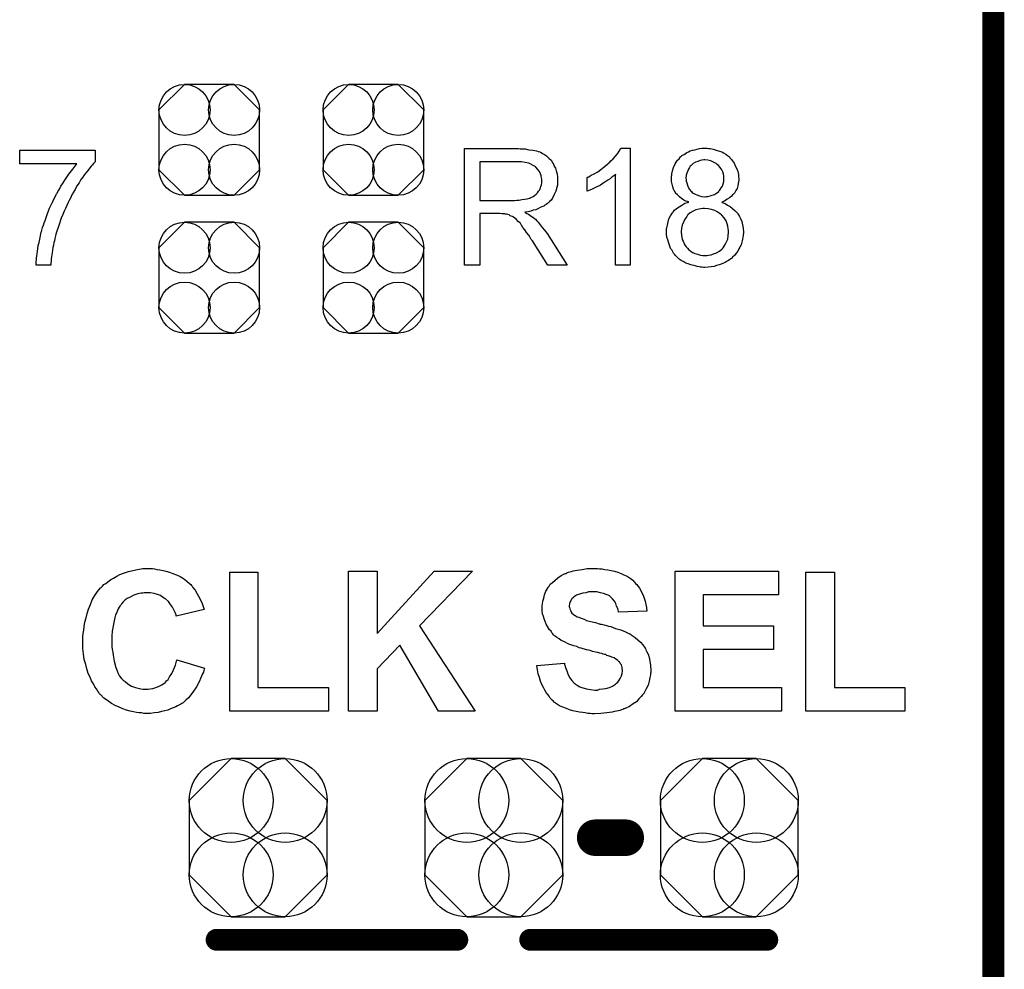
# Model space of a CAD drawing. Extents: x -0.07 to 0.95, y -0.15 to 2.2.
# Tile 17 of 18: x 0.68 to 0.95, y 1.34 to 1.6. Entities that reach past the tile are written whole.
import ezdxf

# ---------------------------------------------------------------- set-up
doc = ezdxf.new("R2010")
doc.units = 0
doc.layers.get('0').update_dxf_attribs({"linetype": 'CONTINUOUS'})
for name, color, linetype in [('gko', 6, 'CONTINUOUS'), ('gto', 2, 'CONTINUOUS'), ('gts', 1, 'CONTINUOUS')]:
    doc.layers.add(name, color=color, linetype=linetype)

# ---------------------------------------------------------------- blocks, each defined once
blk = doc.blocks.new('D12')
at = {"const_width": 0.003}
blk.add_lwpolyline([(-0.0015, 0, 1), (0.0015, 0, 1)], format="xyb", close=True, dxfattribs=at)
blk = doc.blocks.new('D13')
at = {"const_width": 0.005}
blk.add_lwpolyline([(-0.0025, 0, 1), (0.0025, 0, 1)], format="xyb", close=True, dxfattribs=at)
blk = doc.blocks.new('D110')
blk.add_lwpolyline([(0.0068, 0.0152), (-0.0068, 0.0152), (-0.0138, 0.0082), (-0.0138, -0.0082), (-0.0068, -0.0152), (0.0068, -0.0152), (0.0138, -0.0082), (0.0138, 0.0082)], close=True)
for centre in [(-0.0068, 0.0082), (0.0068, 0.0082), (-0.0068, -0.0082), (0.0068, -0.0082)]:
    blk.add_circle(centre, 0.007)
blk = doc.blocks.new('D146')
blk.add_lwpolyline([(-0.0189, 0.0102), (-0.0189, -0.0102), (-0.0074, -0.0217), (0.0074, -0.0217), (0.0189, -0.0102), (0.0189, 0.0102), (0.0074, 0.0217), (-0.0074, 0.0217)], close=True)
for centre in [(-0.0074, 0.0102), (0.0074, 0.0102), (-0.0074, -0.0102), (0.0074, -0.0102)]:
    blk.add_circle(centre, 0.0115)

msp = doc.modelspace()

# ---------------------------------------------------------------- linework, layer by layer
at = {"layer": 'gko', "color": 6, "const_width": 0.006}
msp.add_lwpolyline([(0.95, -0.05), (0.95, 2.2)], dxfattribs=at)
at = {"layer": 'gto', "color": 2}
for points in [[(0.8202, 1.5689), (0.8206, 1.5689), (0.8216, 1.5689), (0.8226, 1.5687), (0.8237, 1.5686), (0.8247, 1.5684), (0.8252, 1.5682), (0.8257, 1.5681), (0.8257, 1.5681), (0.8257, 1.568), (0.826, 1.5679), (0.8264, 1.5677), (0.8269, 1.5674), (0.8275, 1.567), (0.8281, 1.5664), (0.8287, 1.5658), (0.8292, 1.565), (0.8292, 1.565), (0.8293, 1.565), (0.8294, 1.5647), (0.8296, 1.5642), (0.8299, 1.5636), (0.8301, 1.5629), (0.8304, 1.5621), (0.8305, 1.5612), (0.8305, 1.5602), (0.8305, 1.5602), (0.8305, 1.5601), (0.8305, 1.5599), (0.8305, 1.5597), (0.8305, 1.5594), (0.8305, 1.559), (0.8303, 1.5583), (0.83, 1.5573), (0.8296, 1.5564), (0.8291, 1.5554), (0.8287, 1.5549), (0.8283, 1.5545), (0.8283, 1.5544), (0.8282, 1.5544), (0.8281, 1.5542), (0.8279, 1.5541), (0.8277, 1.5539), (0.8274, 1.5537), (0.827, 1.5535), (0.8267, 1.5532), (0.8262, 1.553), (0.8257, 1.5528), (0.8251, 1.5525), (0.8245, 1.5522), (0.8238, 1.5521), (0.8232, 1.5518), (0.8224, 1.5517), (0.8215, 1.5516), (0.8216, 1.5515), (0.8218, 1.5514), (0.8221, 1.5512), (0.8225, 1.551), (0.8233, 1.5505), (0.8237, 1.5502), (0.8241, 1.5499), (0.8242, 1.5498), (0.8244, 1.5496), (0.8248, 1.5492), (0.8252, 1.5488), (0.8257, 1.5481), (0.8263, 1.5474), (0.8269, 1.5466), (0.8276, 1.5457), (0.8331, 1.537), (0.8278, 1.537), (0.8236, 1.5437), (0.8236, 1.5437), (0.8235, 1.5438), (0.8234, 1.5439), (0.8233, 1.5441), (0.823, 1.5446), (0.8226, 1.5453), (0.822, 1.546), (0.8215, 1.5467), (0.821, 1.5474), (0.8206, 1.548), (0.8205, 1.5481), (0.8204, 1.5483), (0.8202, 1.5486), (0.8198, 1.5489), (0.8191, 1.5496), (0.8188, 1.5499), (0.8184, 1.5502), (0.8184, 1.5502), (0.8183, 1.5503), (0.8181, 1.5504), (0.8178, 1.5505), (0.8175, 1.5506), (0.8172, 1.5508), (0.8165, 1.551), (0.8164, 1.551), (0.8163, 1.551), (0.8161, 1.551), (0.8159, 1.5511), (0.8156, 1.5511), (0.8152, 1.5511), (0.8147, 1.5512), (0.8092, 1.5512), (0.8092, 1.537), (0.805, 1.537), (0.805, 1.569), (0.8198, 1.569), (0.8202, 1.5689)], [(0.8504, 1.537), (0.8464, 1.537), (0.8464, 1.562), (0.8464, 1.5619), (0.8462, 1.5618), (0.8459, 1.5615), (0.8454, 1.5612), (0.8449, 1.5607), (0.8443, 1.5603), (0.8435, 1.5598), (0.8427, 1.5593), (0.8427, 1.5593), (0.8426, 1.5592), (0.8423, 1.559), (0.8419, 1.5588), (0.8413, 1.5585), (0.8407, 1.5582), (0.84, 1.5579), (0.8393, 1.5576), (0.8386, 1.5573), (0.8386, 1.5611), (0.8386, 1.5611), (0.8387, 1.5612), (0.8389, 1.5612), (0.8391, 1.5613), (0.8394, 1.5615), (0.8397, 1.5617), (0.8405, 1.5621), (0.8415, 1.5626), (0.8424, 1.5633), (0.8433, 1.564), (0.8443, 1.5648), (0.8444, 1.5649), (0.8444, 1.5649), (0.8445, 1.565), (0.8447, 1.5652), (0.8451, 1.5656), (0.8457, 1.5662), (0.8463, 1.5668), (0.8469, 1.5676), (0.8474, 1.5683), (0.8478, 1.5691), (0.8504, 1.5691), (0.8504, 1.537)], [(0.8715, 1.5691), (0.8719, 1.569), (0.8723, 1.569), (0.8728, 1.5689), (0.8732, 1.5688), (0.8743, 1.5685), (0.8755, 1.5681), (0.876, 1.5678), (0.8766, 1.5675), (0.8771, 1.5671), (0.8776, 1.5667), (0.8776, 1.5666), (0.8777, 1.5666), (0.8778, 1.5664), (0.878, 1.5662), (0.8782, 1.566), (0.8784, 1.5657), (0.8789, 1.565), (0.8793, 1.5641), (0.8798, 1.5631), (0.8801, 1.5619), (0.8801, 1.5613), (0.8802, 1.5607), (0.8802, 1.5607), (0.8802, 1.5606), (0.8802, 1.5603), (0.8801, 1.5599), (0.88, 1.5594), (0.8799, 1.5588), (0.8797, 1.5581), (0.8794, 1.5575), (0.879, 1.5568), (0.8789, 1.5567), (0.8787, 1.5565), (0.8785, 1.5563), (0.8781, 1.5559), (0.8776, 1.5555), (0.877, 1.5551), (0.8763, 1.5546), (0.8755, 1.5543), (0.8755, 1.5543), (0.8756, 1.5542), (0.8757, 1.5542), (0.8759, 1.5541), (0.8765, 1.5539), (0.8771, 1.5535), (0.8778, 1.5531), (0.8785, 1.5526), (0.8792, 1.5519), (0.8799, 1.5512), (0.8799, 1.5511), (0.8799, 1.5511), (0.8801, 1.5508), (0.8804, 1.5504), (0.8807, 1.5498), (0.881, 1.549), (0.8812, 1.5481), (0.8814, 1.5472), (0.8815, 1.5461), (0.8815, 1.5461), (0.8815, 1.5459), (0.8815, 1.5457), (0.8814, 1.5454), (0.8814, 1.5451), (0.8813, 1.5447), (0.8812, 1.5442), (0.8811, 1.5437), (0.8808, 1.5426), (0.8805, 1.542), (0.8802, 1.5415), (0.8799, 1.5409), (0.8795, 1.5403), (0.8791, 1.5398), (0.8785, 1.5392), (0.8785, 1.5392), (0.8784, 1.5391), (0.8783, 1.5389), (0.878, 1.5388), (0.8777, 1.5386), (0.8774, 1.5383), (0.877, 1.5381), (0.8765, 1.5378), (0.876, 1.5376), (0.8754, 1.5373), (0.8748, 1.5371), (0.8741, 1.5369), (0.8734, 1.5367), (0.8726, 1.5366), (0.8718, 1.5365), (0.8709, 1.5364), (0.8705, 1.5364), (0.8701, 1.5365), (0.8697, 1.5365), (0.8693, 1.5366), (0.8688, 1.5367), (0.8682, 1.5368), (0.867, 1.5371), (0.8663, 1.5374), (0.8657, 1.5376), (0.8651, 1.5379), (0.8644, 1.5383), (0.8638, 1.5387), (0.8633, 1.5392), (0.8632, 1.5393), (0.8631, 1.5394), (0.863, 1.5395), (0.8628, 1.5397), (0.8626, 1.54), (0.8623, 1.5403), (0.8621, 1.5407), (0.8618, 1.5412), (0.8615, 1.5416), (0.8613, 1.5422), (0.8609, 1.5433), (0.8607, 1.544), (0.8605, 1.5447), (0.8604, 1.5455), (0.8604, 1.5462), (0.8604, 1.5462), (0.8604, 1.5463), (0.8604, 1.5465), (0.8604, 1.5467), (0.8604, 1.547), (0.8605, 1.5473), (0.8606, 1.548), (0.8608, 1.5489), (0.861, 1.5497), (0.8615, 1.5506), (0.862, 1.5514), (0.862, 1.5515), (0.8621, 1.5515), (0.8622, 1.5517), (0.8626, 1.5521), (0.8631, 1.5526), (0.8638, 1.553), (0.8646, 1.5535), (0.8654, 1.554), (0.8665, 1.5543), (0.8664, 1.5543), (0.8664, 1.5543), (0.8663, 1.5544), (0.8661, 1.5545), (0.8657, 1.5546), (0.8651, 1.5549), (0.8645, 1.5553), (0.8639, 1.5558), (0.8634, 1.5563), (0.8628, 1.5568), (0.8628, 1.5569), (0.8627, 1.5571), (0.8625, 1.5575), (0.8623, 1.5579), (0.8621, 1.5585), (0.8619, 1.5592), (0.8617, 1.56), (0.8617, 1.5608), (0.8617, 1.5609), (0.8617, 1.561), (0.8617, 1.5612), (0.8617, 1.5614), (0.8618, 1.5617), (0.8618, 1.5621), (0.862, 1.5629), (0.8623, 1.5638), (0.8627, 1.5648), (0.863, 1.5653), (0.8634, 1.5658), (0.8638, 1.5662), (0.8642, 1.5667), (0.8642, 1.5668), (0.8643, 1.5668), (0.8645, 1.5669), (0.8646, 1.5671), (0.8649, 1.5673), (0.8652, 1.5674), (0.8656, 1.5677), (0.8659, 1.5679), (0.8664, 1.5681), (0.8669, 1.5684), (0.8675, 1.5686), (0.8681, 1.5687), (0.8694, 1.569), (0.8701, 1.5691), (0.8708, 1.5691), (0.8713, 1.5691), (0.8715, 1.5691)], [(0.7037, 1.5655), (0.7037, 1.5654), (0.7036, 1.5653), (0.7034, 1.5651), (0.7032, 1.5649), (0.7029, 1.5645), (0.7026, 1.5642), (0.7022, 1.5637), (0.7018, 1.5631), (0.7014, 1.5626), (0.7008, 1.5619), (0.7003, 1.5612), (0.6998, 1.5605), (0.6993, 1.5596), (0.6987, 1.5588), (0.6982, 1.5578), (0.6976, 1.5568), (0.6976, 1.5568), (0.6975, 1.5566), (0.6973, 1.5563), (0.6971, 1.5559), (0.6969, 1.5554), (0.6966, 1.5548), (0.6963, 1.5542), (0.6959, 1.5534), (0.6956, 1.5526), (0.6952, 1.5518), (0.6948, 1.5509), (0.6944, 1.5499), (0.6937, 1.5479), (0.693, 1.5458), (0.693, 1.5457), (0.6929, 1.5456), (0.6929, 1.5454), (0.6928, 1.5451), (0.6927, 1.5447), (0.6926, 1.5443), (0.6925, 1.5437), (0.6924, 1.5432), (0.6923, 1.5425), (0.6921, 1.5419), (0.6919, 1.5404), (0.6916, 1.5388), (0.6915, 1.537), (0.6875, 1.537), (0.6875, 1.537), (0.6875, 1.5372), (0.6875, 1.5374), (0.6875, 1.5376), (0.6875, 1.538), (0.6876, 1.5385), (0.6876, 1.539), (0.6877, 1.5395), (0.6878, 1.5402), (0.6879, 1.5408), (0.688, 1.5416), (0.6881, 1.5424), (0.6883, 1.5432), (0.6885, 1.5442), (0.6889, 1.5461), (0.6889, 1.5461), (0.689, 1.5463), (0.6891, 1.5466), (0.6892, 1.547), (0.6893, 1.5474), (0.6895, 1.548), (0.6897, 1.5486), (0.69, 1.5493), (0.6903, 1.5501), (0.6905, 1.5509), (0.6912, 1.5527), (0.6921, 1.5545), (0.693, 1.5564), (0.693, 1.5564), (0.6931, 1.5566), (0.6933, 1.5568), (0.6935, 1.5572), (0.6937, 1.5576), (0.694, 1.5581), (0.6943, 1.5587), (0.6947, 1.5593), (0.6956, 1.5606), (0.6965, 1.562), (0.6976, 1.5634), (0.6987, 1.5648), (0.683, 1.5648), (0.683, 1.5686), (0.7037, 1.5686), (0.7037, 1.5655)], [(0.8193, 1.5654), (0.8092, 1.5654), (0.8092, 1.5548), (0.8188, 1.5548), (0.8193, 1.5549), (0.82, 1.5549), (0.8207, 1.555), (0.8214, 1.5551), (0.8222, 1.5552), (0.8228, 1.5554), (0.8229, 1.5554), (0.8231, 1.5555), (0.8234, 1.5557), (0.8238, 1.5559), (0.8242, 1.5561), (0.8246, 1.5565), (0.825, 1.5569), (0.8253, 1.5573), (0.8254, 1.5574), (0.8255, 1.5576), (0.8256, 1.5578), (0.8258, 1.5582), (0.8259, 1.5586), (0.8261, 1.5591), (0.8262, 1.5596), (0.8262, 1.5602), (0.8262, 1.5602), (0.8262, 1.5603), (0.8262, 1.5606), (0.8261, 1.561), (0.826, 1.5615), (0.8258, 1.5621), (0.8255, 1.5627), (0.8251, 1.5633), (0.8245, 1.5639), (0.8245, 1.564), (0.8242, 1.5642), (0.8238, 1.5644), (0.8232, 1.5647), (0.8226, 1.565), (0.8216, 1.5652), (0.8206, 1.5654), (0.8193, 1.5654)], [(0.8709, 1.5659), (0.8706, 1.5659), (0.8701, 1.5658), (0.8696, 1.5657), (0.869, 1.5655), (0.8683, 1.5653), (0.8677, 1.5649), (0.8671, 1.5644), (0.8671, 1.5644), (0.8669, 1.5642), (0.8667, 1.5638), (0.8664, 1.5634), (0.8662, 1.5629), (0.8659, 1.5623), (0.8658, 1.5617), (0.8657, 1.5609), (0.8657, 1.5609), (0.8657, 1.5608), (0.8658, 1.5606), (0.8658, 1.5601), (0.8659, 1.5596), (0.8661, 1.559), (0.8663, 1.5584), (0.8667, 1.5578), (0.8671, 1.5572), (0.8672, 1.5572), (0.8674, 1.557), (0.8677, 1.5568), (0.8682, 1.5565), (0.8687, 1.5563), (0.8694, 1.556), (0.8701, 1.5559), (0.8709, 1.5558), (0.871, 1.5558), (0.8713, 1.5559), (0.8717, 1.5559), (0.8723, 1.556), (0.8729, 1.5562), (0.8735, 1.5564), (0.8741, 1.5568), (0.8747, 1.5572), (0.8747, 1.5573), (0.8749, 1.5575), (0.8751, 1.5578), (0.8754, 1.5582), (0.8757, 1.5587), (0.8759, 1.5593), (0.8761, 1.56), (0.8761, 1.5607), (0.8761, 1.5608), (0.8761, 1.5608), (0.8761, 1.5611), (0.8761, 1.5615), (0.876, 1.562), (0.8758, 1.5626), (0.8755, 1.5632), (0.8751, 1.5638), (0.8746, 1.5644), (0.8746, 1.5644), (0.8743, 1.5646), (0.874, 1.5649), (0.8736, 1.5651), (0.8731, 1.5654), (0.8725, 1.5656), (0.8717, 1.5658), (0.8709, 1.5659)], [(0.8708, 1.5526), (0.8705, 1.5526), (0.8703, 1.5526), (0.8698, 1.5525), (0.8692, 1.5524), (0.8684, 1.5522), (0.8677, 1.5518), (0.8669, 1.5514), (0.8662, 1.5508), (0.8661, 1.5507), (0.8659, 1.5504), (0.8657, 1.55), (0.8653, 1.5495), (0.865, 1.5488), (0.8647, 1.548), (0.8645, 1.5472), (0.8644, 1.5462), (0.8644, 1.5461), (0.8644, 1.5459), (0.8645, 1.5456), (0.8645, 1.5452), (0.8646, 1.5447), (0.8647, 1.5441), (0.8649, 1.5436), (0.8652, 1.543), (0.8652, 1.5429), (0.8653, 1.5427), (0.8655, 1.5424), (0.8658, 1.5421), (0.8661, 1.5417), (0.8665, 1.5412), (0.867, 1.5409), (0.8675, 1.5405), (0.8676, 1.5405), (0.8678, 1.5404), (0.8681, 1.5402), (0.8685, 1.5401), (0.869, 1.54), (0.8696, 1.5398), (0.8703, 1.5397), (0.8709, 1.5397), (0.8712, 1.5397), (0.8714, 1.5397), (0.8719, 1.5398), (0.8726, 1.5399), (0.8733, 1.5401), (0.8741, 1.5404), (0.8749, 1.5409), (0.8756, 1.5415), (0.8757, 1.5416), (0.8759, 1.5418), (0.8762, 1.5422), (0.8765, 1.5427), (0.8768, 1.5434), (0.8772, 1.5442), (0.8773, 1.5451), (0.8774, 1.5461), (0.8774, 1.5461), (0.8774, 1.5462), (0.8774, 1.5463), (0.8774, 1.5465), (0.8773, 1.547), (0.8772, 1.5477), (0.877, 1.5484), (0.8767, 1.5492), (0.8762, 1.55), (0.8755, 1.5507), (0.8755, 1.5508), (0.8752, 1.551), (0.8748, 1.5513), (0.8743, 1.5517), (0.8736, 1.552), (0.8727, 1.5523), (0.8718, 1.5525), (0.8708, 1.5526)], [(0.7194, 1.4538), (0.72, 1.4537), (0.7206, 1.4536), (0.7214, 1.4535), (0.7223, 1.4533), (0.7231, 1.4531), (0.7241, 1.4528), (0.725, 1.4525), (0.726, 1.4521), (0.727, 1.4516), (0.7279, 1.4511), (0.7288, 1.4504), (0.7296, 1.4497), (0.7297, 1.4497), (0.7297, 1.4496), (0.7299, 1.4494), (0.7301, 1.4492), (0.7303, 1.449), (0.7305, 1.4486), (0.7311, 1.4479), (0.7317, 1.4469), (0.7324, 1.4456), (0.733, 1.4442), (0.7336, 1.4426), (0.7259, 1.4408), (0.7259, 1.4409), (0.7259, 1.4409), (0.7259, 1.4411), (0.7258, 1.4413), (0.7256, 1.4418), (0.7253, 1.4425), (0.7249, 1.4432), (0.7244, 1.444), (0.7238, 1.4448), (0.723, 1.4455), (0.7229, 1.4455), (0.7226, 1.4457), (0.7222, 1.446), (0.7216, 1.4464), (0.7208, 1.4467), (0.7199, 1.447), (0.7189, 1.4472), (0.7178, 1.4472), (0.7174, 1.4472), (0.7171, 1.4472), (0.7168, 1.4471), (0.7163, 1.4471), (0.7154, 1.4469), (0.7143, 1.4465), (0.7131, 1.4459), (0.7125, 1.4456), (0.7119, 1.4452), (0.7114, 1.4447), (0.7109, 1.4441), (0.7109, 1.4441), (0.7108, 1.444), (0.7107, 1.4438), (0.7105, 1.4435), (0.7103, 1.4432), (0.71, 1.4428), (0.7098, 1.4423), (0.7096, 1.4418), (0.7093, 1.4411), (0.7091, 1.4404), (0.7089, 1.4395), (0.7087, 1.4386), (0.7085, 1.4376), (0.7084, 1.4366), (0.7083, 1.4354), (0.7083, 1.4341), (0.7083, 1.4341), (0.7083, 1.4338), (0.7083, 1.4334), (0.7083, 1.433), (0.7083, 1.4324), (0.7084, 1.4316), (0.7085, 1.4309), (0.7086, 1.4301), (0.7089, 1.4284), (0.7094, 1.4267), (0.7097, 1.4258), (0.71, 1.425), (0.7104, 1.4243), (0.7109, 1.4237), (0.7109, 1.4237), (0.711, 1.4236), (0.7112, 1.4234), (0.7114, 1.4232), (0.7119, 1.4228), (0.7127, 1.4222), (0.7137, 1.4216), (0.7148, 1.4212), (0.7162, 1.4208), (0.7169, 1.4207), (0.7177, 1.4207), (0.7179, 1.4207), (0.7182, 1.4207), (0.7188, 1.4208), (0.7195, 1.4209), (0.7203, 1.4212), (0.7211, 1.4215), (0.722, 1.4219), (0.7229, 1.4226), (0.723, 1.4227), (0.7233, 1.423), (0.7237, 1.4234), (0.7241, 1.4241), (0.7247, 1.425), (0.7252, 1.426), (0.7257, 1.4273), (0.7261, 1.4288), (0.7337, 1.4265), (0.7337, 1.4264), (0.7336, 1.4262), (0.7335, 1.4259), (0.7334, 1.4254), (0.7331, 1.4249), (0.7329, 1.4243), (0.7326, 1.4237), (0.7323, 1.4229), (0.7315, 1.4214), (0.7305, 1.4199), (0.7293, 1.4184), (0.7286, 1.4177), (0.7279, 1.4171), (0.7279, 1.4171), (0.7278, 1.417), (0.7275, 1.4168), (0.7272, 1.4166), (0.7268, 1.4164), (0.7263, 1.4162), (0.7258, 1.4159), (0.7251, 1.4156), (0.7244, 1.4153), (0.7236, 1.415), (0.7228, 1.4148), (0.7219, 1.4146), (0.721, 1.4143), (0.7199, 1.4142), (0.7189, 1.4141), (0.7177, 1.4141), (0.7174, 1.4141), (0.717, 1.4141), (0.7164, 1.4142), (0.7158, 1.4142), (0.715, 1.4143), (0.7142, 1.4145), (0.7133, 1.4147), (0.7123, 1.415), (0.7113, 1.4153), (0.7103, 1.4158), (0.7092, 1.4163), (0.7082, 1.4168), (0.7071, 1.4176), (0.7061, 1.4183), (0.7052, 1.4193), (0.7051, 1.4193), (0.7049, 1.4195), (0.7047, 1.4198), (0.7044, 1.4202), (0.7041, 1.4208), (0.7036, 1.4214), (0.7032, 1.4222), (0.7027, 1.423), (0.7023, 1.424), (0.7018, 1.425), (0.7014, 1.4263), (0.7011, 1.4275), (0.7007, 1.4289), (0.7005, 1.4304), (0.7003, 1.4319), (0.7003, 1.4336), (0.7003, 1.4336), (0.7003, 1.4337), (0.7003, 1.434), (0.7003, 1.4345), (0.7003, 1.4352), (0.7004, 1.436), (0.7006, 1.4369), (0.7007, 1.4379), (0.7009, 1.4391), (0.7012, 1.4403), (0.7015, 1.4415), (0.7019, 1.4427), (0.7024, 1.444), (0.7029, 1.4452), (0.7036, 1.4464), (0.7043, 1.4475), (0.7052, 1.4485), (0.7053, 1.4486), (0.7054, 1.4487), (0.7057, 1.449), (0.7061, 1.4494), (0.7066, 1.4497), (0.7072, 1.4502), (0.7079, 1.4507), (0.7087, 1.4512), (0.7096, 1.4517), (0.7105, 1.4522), (0.7117, 1.4526), (0.7128, 1.453), (0.714, 1.4533), (0.7153, 1.4536), (0.7168, 1.4538), (0.7182, 1.4538), (0.7189, 1.4538), (0.7194, 1.4538)], [(0.7483, 1.4212), (0.7677, 1.4212), (0.7677, 1.4147), (0.7406, 1.4147), (0.7406, 1.4528), (0.7483, 1.4528), (0.7483, 1.4212)], [(0.7926, 1.4381), (0.8079, 1.4147), (0.7978, 1.4147), (0.7872, 1.4328), (0.781, 1.4263), (0.781, 1.4147), (0.7732, 1.4147), (0.7732, 1.4531), (0.781, 1.4531), (0.781, 1.436), (0.7967, 1.4531), (0.8072, 1.4531), (0.7926, 1.4381)], [(0.8414, 1.4538), (0.842, 1.4537), (0.8427, 1.4537), (0.8435, 1.4536), (0.8443, 1.4535), (0.8461, 1.4531), (0.847, 1.4528), (0.8479, 1.4525), (0.8487, 1.4521), (0.8496, 1.4517), (0.8504, 1.4512), (0.8511, 1.4506), (0.8511, 1.4506), (0.8512, 1.4505), (0.8514, 1.4503), (0.8516, 1.4501), (0.8519, 1.4497), (0.8522, 1.4494), (0.8526, 1.4489), (0.853, 1.4484), (0.8533, 1.4478), (0.8536, 1.4472), (0.854, 1.4465), (0.8542, 1.4457), (0.8545, 1.4449), (0.8547, 1.444), (0.8549, 1.4431), (0.855, 1.4421), (0.8472, 1.4419), (0.8472, 1.4419), (0.8472, 1.442), (0.8471, 1.4424), (0.847, 1.4429), (0.8467, 1.4435), (0.8465, 1.4442), (0.8461, 1.4449), (0.8456, 1.4455), (0.845, 1.4461), (0.845, 1.4461), (0.8447, 1.4463), (0.8444, 1.4465), (0.8438, 1.4467), (0.8431, 1.447), (0.8423, 1.4472), (0.8413, 1.4474), (0.8401, 1.4474), (0.8396, 1.4474), (0.839, 1.4474), (0.8383, 1.4472), (0.8374, 1.4471), (0.8365, 1.4468), (0.8357, 1.4465), (0.8349, 1.446), (0.8349, 1.4459), (0.8348, 1.4458), (0.8345, 1.4456), (0.8343, 1.4454), (0.8341, 1.445), (0.8339, 1.4446), (0.8338, 1.4441), (0.8337, 1.4436), (0.8337, 1.4435), (0.8337, 1.4434), (0.8338, 1.4431), (0.8339, 1.4428), (0.834, 1.4424), (0.8341, 1.442), (0.8344, 1.4416), (0.8348, 1.4413), (0.8349, 1.4412), (0.8351, 1.441), (0.8353, 1.4409), (0.8356, 1.4408), (0.8359, 1.4406), (0.8363, 1.4405), (0.8367, 1.4403), (0.8372, 1.4401), (0.8378, 1.4399), (0.8384, 1.4396), (0.8392, 1.4394), (0.84, 1.4392), (0.8409, 1.439), (0.8419, 1.4387), (0.842, 1.4387), (0.8422, 1.4386), (0.8425, 1.4386), (0.8429, 1.4385), (0.8433, 1.4384), (0.8439, 1.4382), (0.8445, 1.438), (0.8451, 1.4379), (0.8464, 1.4374), (0.8478, 1.437), (0.8491, 1.4365), (0.8497, 1.4362), (0.8502, 1.4359), (0.8503, 1.4359), (0.8504, 1.4359), (0.8507, 1.4356), (0.8512, 1.4353), (0.8518, 1.4349), (0.8525, 1.4343), (0.8532, 1.4336), (0.8539, 1.4329), (0.8545, 1.432), (0.8546, 1.4319), (0.8547, 1.4315), (0.855, 1.431), (0.8553, 1.4303), (0.8556, 1.4294), (0.8558, 1.4284), (0.856, 1.4272), (0.8561, 1.4259), (0.8561, 1.4258), (0.8561, 1.4257), (0.8561, 1.4255), (0.8561, 1.4253), (0.856, 1.425), (0.856, 1.4247), (0.8558, 1.4239), (0.8556, 1.4229), (0.8553, 1.4218), (0.8548, 1.4208), (0.8542, 1.4197), (0.8542, 1.4196), (0.8541, 1.4195), (0.8538, 1.4192), (0.8534, 1.4187), (0.8528, 1.4181), (0.8521, 1.4173), (0.8512, 1.4167), (0.8502, 1.416), (0.849, 1.4154), (0.8489, 1.4154), (0.8488, 1.4153), (0.8486, 1.4153), (0.8484, 1.4152), (0.848, 1.4151), (0.8476, 1.4149), (0.8472, 1.4148), (0.8467, 1.4147), (0.8461, 1.4146), (0.8455, 1.4144), (0.844, 1.4142), (0.8424, 1.4141), (0.8406, 1.414), (0.8399, 1.414), (0.8394, 1.4141), (0.8388, 1.4141), (0.8381, 1.4142), (0.8374, 1.4143), (0.8365, 1.4144), (0.8347, 1.4148), (0.8338, 1.4151), (0.8329, 1.4154), (0.8319, 1.4158), (0.831, 1.4162), (0.8302, 1.4167), (0.8294, 1.4173), (0.8294, 1.4174), (0.8293, 1.4175), (0.829, 1.4177), (0.8288, 1.4179), (0.8285, 1.4183), (0.8282, 1.4188), (0.8278, 1.4193), (0.8274, 1.4198), (0.827, 1.4205), (0.8266, 1.4212), (0.8262, 1.422), (0.8258, 1.4229), (0.8255, 1.4239), (0.8252, 1.4249), (0.825, 1.426), (0.8248, 1.4272), (0.8324, 1.4279), (0.8324, 1.4279), (0.8324, 1.4278), (0.8324, 1.4275), (0.8325, 1.4273), (0.8327, 1.4267), (0.833, 1.4258), (0.8333, 1.4249), (0.8338, 1.4239), (0.8344, 1.4231), (0.8351, 1.4223), (0.8352, 1.4223), (0.8355, 1.422), (0.8359, 1.4218), (0.8366, 1.4214), (0.8374, 1.4211), (0.8384, 1.4208), (0.8395, 1.4206), (0.8407, 1.4205), (0.8414, 1.4205), (0.842, 1.4207), (0.8429, 1.4208), (0.8437, 1.4209), (0.8447, 1.4212), (0.8456, 1.4216), (0.8464, 1.4221), (0.8465, 1.4222), (0.8467, 1.4224), (0.847, 1.4227), (0.8474, 1.4232), (0.8477, 1.4237), (0.848, 1.4244), (0.8482, 1.425), (0.8483, 1.4258), (0.8483, 1.4259), (0.8483, 1.426), (0.8482, 1.4263), (0.8482, 1.4267), (0.8481, 1.427), (0.848, 1.4274), (0.8477, 1.4278), (0.8475, 1.4282), (0.8474, 1.4282), (0.8473, 1.4283), (0.8471, 1.4285), (0.8469, 1.4287), (0.8465, 1.429), (0.846, 1.4293), (0.8454, 1.4295), (0.8447, 1.4298), (0.8446, 1.4298), (0.8444, 1.4299), (0.844, 1.43), (0.8437, 1.4302), (0.8434, 1.4302), (0.843, 1.4303), (0.8426, 1.4305), (0.8421, 1.4306), (0.8415, 1.4308), (0.8409, 1.4309), (0.8401, 1.4311), (0.8394, 1.4313), (0.8385, 1.4315), (0.8384, 1.4315), (0.8382, 1.4316), (0.8379, 1.4317), (0.8375, 1.4318), (0.837, 1.432), (0.8364, 1.4321), (0.8358, 1.4324), (0.835, 1.4326), (0.8336, 1.4331), (0.8322, 1.4338), (0.8315, 1.4341), (0.8309, 1.4345), (0.8303, 1.4349), (0.8298, 1.4353), (0.8297, 1.4354), (0.8296, 1.4355), (0.8294, 1.4356), (0.8292, 1.4359), (0.8289, 1.4362), (0.8287, 1.4366), (0.8283, 1.437), (0.828, 1.4375), (0.8274, 1.4386), (0.8268, 1.44), (0.8266, 1.4407), (0.8264, 1.4414), (0.8263, 1.4422), (0.8263, 1.4431), (0.8263, 1.4431), (0.8263, 1.4432), (0.8263, 1.4434), (0.8263, 1.4436), (0.8264, 1.4441), (0.8265, 1.4449), (0.8267, 1.4457), (0.8269, 1.4466), (0.8273, 1.4476), (0.8279, 1.4486), (0.8279, 1.4486), (0.8279, 1.4487), (0.8282, 1.449), (0.8285, 1.4495), (0.8291, 1.45), (0.8298, 1.4506), (0.8306, 1.4513), (0.8315, 1.4519), (0.8326, 1.4525), (0.8327, 1.4525), (0.8328, 1.4525), (0.833, 1.4526), (0.8332, 1.4527), (0.8335, 1.4528), (0.8339, 1.4529), (0.8343, 1.453), (0.8348, 1.4532), (0.8359, 1.4534), (0.8372, 1.4536), (0.8386, 1.4538), (0.8403, 1.4538), (0.8409, 1.4538), (0.8414, 1.4538)], [(0.8911, 1.4466), (0.8704, 1.4466), (0.8704, 1.4381), (0.8897, 1.4381), (0.8897, 1.4316), (0.8704, 1.4316), (0.8704, 1.4212), (0.8919, 1.4212), (0.8919, 1.4147), (0.8627, 1.4147), (0.8627, 1.4531), (0.8911, 1.4531), (0.8911, 1.4466)], [(0.9064, 1.4212), (0.9257, 1.4212), (0.9257, 1.4147), (0.8986, 1.4147), (0.8986, 1.4528), (0.9064, 1.4528), (0.9064, 1.4212)]]:
    msp.add_lwpolyline(points, dxfattribs=at)
for points, const_width in [([(0.8408, 1.38), (0.8492, 1.38)], 0.01), ([(0.737, 1.352), (0.803, 1.352)], 0.006), ([(0.823, 1.352), (0.888, 1.352)], 0.006)]:
    msp.add_lwpolyline(points, dxfattribs=dict(at, const_width=const_width))

# ---------------------------------------------------------------- block references
at = {"layer": 'gto'}
for name, p in [('D13', (0.8408, 1.38)), ('D13', (0.8492, 1.38)), ('D12', (0.737, 1.352)), ('D12', (0.803, 1.352)), ('D12', (0.823, 1.352)), ('D12', (0.888, 1.352))]:
    msp.add_blockref(name, p, dxfattribs=at)
at = {"layer": 'gts'}
for name, p in [('D110', (0.735, 1.5714)), ('D110', (0.78, 1.5714)), ('D110', (0.735, 1.5336)), ('D110', (0.78, 1.5336)), ('D146', (0.7484, 1.38)), ('D146', (0.813, 1.38)), ('D146', (0.8776, 1.38))]:
    msp.add_blockref(name, p, dxfattribs=at)

doc.saveas('drawing.dxf')
